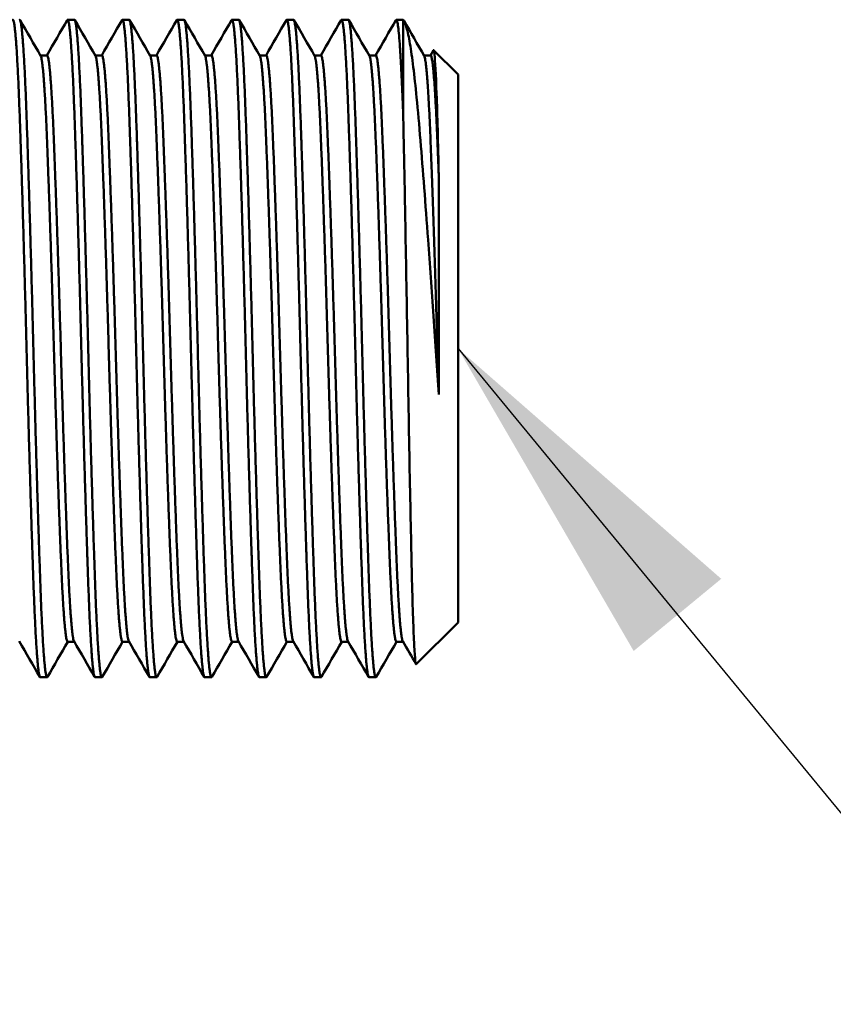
# Model space of a CAD drawing. Header units: inches. Extents: x 0 to 136, y 2 to 86.
# Tile 7 of 27: x 46.658 to 47.586, y 35.883 to 37.006. Entities that reach past the tile are written whole.
import ezdxf

# ---------------------------------------------------------------- set-up
doc = ezdxf.new("R2010")
doc.units = ezdxf.units.IN
doc.header["$LTSCALE"] = 4
doc.header["$MEASUREMENT"] = 0
doc.layers.add('Symbol (ANSI)', color=7, linetype='Continuous', lineweight=25)
doc.layers.add('Visible (ANSI)', color=7, linetype='Continuous', lineweight=50)
doc.styles.add('Note Text (ANSI)', font='tahoma.ttf')
doc.dimstyles.new('Default (ANSI)$7', dxfattribs={"dimscale": 4, "dimtxt": 0.12, "dimasz": 0.098425, "dimexe": 0.125, "dimexo": 0.0625, "dimgap": 0.031496, "dimtad": 0, "dimtih": 1, "dimtoh": 1, "dimrnd": 1e-08, "dimzin": 4, "dimdsep": 46, "dimtxsty": 'Note Text (ANSI)', "dimcen": 0.09, "dimdle": 0.393701, "dimclrd": 256, "dimclre": 256, "dimclrt": 256, "dimadec": 0, "dimazin": 1, "dimtfac": 1, "dimtofl": 0, "dimtmove": 0, "dimatfit": 3, "dimfxl": 1, "dimtolj": 1, "dimtzin": 4, "dimlwd": -1, "dimlwe": -1, "dimarcsym": 0})

msp = doc.modelspace()

# ---------------------------------------------------------------- linework, layer by layer
at = {"layer": 'Visible (ANSI)'}
for p, q in [((46.7123, 37.0064), (46.7201, 37.0064)), ((46.7748, 37.0064), (46.7826, 37.0064)), ((46.8373, 37.0064), (46.8451, 37.0064)), ((46.8998, 37.0064), (46.9076, 37.0064)), ((46.9623, 37.0064), (46.9701, 37.0064)), ((47.0248, 37.0064), (47.0326, 37.0064)), ((47.0873, 37.0064), (47.0951, 37.0064)), ((47.0951, 37.0064), (47.0951, 36.8966)), ((46.6888, 36.9658), (46.6813, 36.9658)), ((46.7513, 36.9658), (46.7438, 36.9658)), ((46.8138, 36.9658), (46.8063, 36.9658)), ((46.8763, 36.9658), (46.8688, 36.9658)), ((46.9388, 36.9658), (46.9313, 36.9658)), ((47.0013, 36.9658), (46.9938, 36.9658)), ((47.0638, 36.9658), (47.0563, 36.9658)), ((47.1263, 36.9658), (47.1188, 36.9658)), ((47.1261, 36.9658), (47.1295, 36.9716)), ((47.1576, 36.9439), (47.1298, 36.9717)), ((47.1576, 36.9439), (47.1576, 36.3189)), ((47.1357, 36.5788), (47.1357, 36.8277)), ((47.1576, 36.3189), (47.1099, 36.2713)), ((46.7198, 36.297), (46.7123, 36.297)), ((46.7823, 36.297), (46.7748, 36.297)), ((46.8448, 36.297), (46.8373, 36.297)), ((46.9073, 36.297), (46.8998, 36.297)), ((46.9698, 36.297), (46.9623, 36.297)), ((47.0323, 36.297), (47.0248, 36.297)), ((47.0948, 36.297), (47.0873, 36.297)), ((46.681, 36.2564), (46.6888, 36.2564)), ((46.7435, 36.2564), (46.7513, 36.2564)), ((46.806, 36.2564), (46.8138, 36.2564)), ((46.8685, 36.2564), (46.8763, 36.2564)), ((46.931, 36.2564), (46.9388, 36.2564)), ((46.9935, 36.2564), (47.0013, 36.2564)), ((47.056, 36.2564), (47.0638, 36.2564))]:
    msp.add_line(p, q, dxfattribs=at)
for points, weights, knots in [([(46.681, 36.2564), (46.6771, 36.2564), (46.6732, 36.3662), (46.6693, 36.4761), (46.6654, 36.6314), (46.6615, 36.7867), (46.6576, 36.8966), (46.6537, 37.0064), (46.6498, 37.0064), (46.6496, 37.0064), (46.6493, 37.006)], [1, 0.923879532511, 1, 0.923879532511, 1, 0.923879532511, 1, 0.923879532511, 1, 0.995614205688, 0.991733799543], [0.34, 0.34, 0.34, 0.345, 0.345, 0.35, 0.35, 0.355, 0.355, 0.36, 0.36, 0.36028808, 0.36028808, 0.36028808]), ([(46.6893, 36.2568), (46.689, 36.2564), (46.6888, 36.2564), (46.6849, 36.2564), (46.681, 36.3662), (46.6771, 36.4761), (46.6732, 36.6314), (46.6693, 36.7867), (46.6654, 36.8966), (46.6615, 37.0064), (46.6576, 37.0064)], [0.991733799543, 0.995614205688, 1, 0.923879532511, 1, 0.923879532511, 1, 0.923879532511, 1, 0.923879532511, 1], [0.29971192, 0.29971192, 0.29971192, 0.3, 0.3, 0.305, 0.305, 0.31, 0.31, 0.315, 0.315, 0.32, 0.32, 0.32]), ([(46.7435, 36.2564), (46.7396, 36.2564), (46.7357, 36.3662), (46.7318, 36.4761), (46.7279, 36.6314), (46.724, 36.7867), (46.7201, 36.8966), (46.7162, 37.0064), (46.7123, 37.0064), (46.7121, 37.0064), (46.7118, 37.006)], [1, 0.923879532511, 1, 0.923879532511, 1, 0.923879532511, 1, 0.923879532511, 1, 0.995614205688, 0.991733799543], [0.3, 0.3, 0.3, 0.305, 0.305, 0.31, 0.31, 0.315, 0.315, 0.32, 0.32, 0.32028808, 0.32028808, 0.32028808]), ([(46.7518, 36.2568), (46.7515, 36.2564), (46.7513, 36.2564), (46.7474, 36.2564), (46.7435, 36.3662), (46.7396, 36.4761), (46.7357, 36.6314), (46.7318, 36.7867), (46.7279, 36.8966), (46.724, 37.0064), (46.7201, 37.0064)], [0.991733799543, 0.995614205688, 1, 0.923879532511, 1, 0.923879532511, 1, 0.923879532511, 1, 0.923879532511, 1], [0.25971192, 0.25971192, 0.25971192, 0.26, 0.26, 0.265, 0.265, 0.27, 0.27, 0.275, 0.275, 0.28, 0.28, 0.28]), ([(46.806, 36.2564), (46.8021, 36.2564), (46.7982, 36.3662), (46.7943, 36.4761), (46.7904, 36.6314), (46.7865, 36.7867), (46.7826, 36.8966), (46.7787, 37.0064), (46.7748, 37.0064), (46.7746, 37.0064), (46.7743, 37.006)], [1, 0.923879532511, 1, 0.923879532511, 1, 0.923879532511, 1, 0.923879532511, 1, 0.995614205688, 0.991733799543], [0.26, 0.26, 0.26, 0.265, 0.265, 0.27, 0.27, 0.275, 0.275, 0.28, 0.28, 0.28028808, 0.28028808, 0.28028808]), ([(46.8143, 36.2568), (46.814, 36.2564), (46.8138, 36.2564), (46.8099, 36.2564), (46.806, 36.3662), (46.8021, 36.4761), (46.7982, 36.6314), (46.7943, 36.7867), (46.7904, 36.8966), (46.7865, 37.0064), (46.7826, 37.0064)], [0.991733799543, 0.995614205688, 1, 0.923879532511, 1, 0.923879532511, 1, 0.923879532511, 1, 0.923879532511, 1], [0.21971192, 0.21971192, 0.21971192, 0.22, 0.22, 0.225, 0.225, 0.23, 0.23, 0.235, 0.235, 0.24, 0.24, 0.24]), ([(46.8685, 36.2564), (46.8646, 36.2564), (46.8607, 36.3662), (46.8568, 36.4761), (46.8529, 36.6314), (46.849, 36.7867), (46.8451, 36.8966), (46.8412, 37.0064), (46.8373, 37.0064), (46.8371, 37.0064), (46.8368, 37.006)], [1, 0.923879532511, 1, 0.923879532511, 1, 0.923879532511, 1, 0.923879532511, 1, 0.995614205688, 0.991733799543], [0.22, 0.22, 0.22, 0.225, 0.225, 0.23, 0.23, 0.235, 0.235, 0.24, 0.24, 0.24028808, 0.24028808, 0.24028808]), ([(46.8768, 36.2568), (46.8765, 36.2564), (46.8763, 36.2564), (46.8724, 36.2564), (46.8685, 36.3662), (46.8646, 36.4761), (46.8607, 36.6314), (46.8568, 36.7867), (46.8529, 36.8966), (46.849, 37.0064), (46.8451, 37.0064)], [0.991733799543, 0.995614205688, 1, 0.923879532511, 1, 0.923879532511, 1, 0.923879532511, 1, 0.923879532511, 1], [0.17971192, 0.17971192, 0.17971192, 0.18, 0.18, 0.185, 0.185, 0.19, 0.19, 0.195, 0.195, 0.2, 0.2, 0.2]), ([(46.931, 36.2564), (46.9271, 36.2564), (46.9232, 36.3662), (46.9193, 36.4761), (46.9154, 36.6314), (46.9115, 36.7867), (46.9076, 36.8966), (46.9037, 37.0064), (46.8998, 37.0064), (46.8996, 37.0064), (46.8993, 37.006)], [1, 0.923879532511, 1, 0.923879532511, 1, 0.923879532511, 1, 0.923879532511, 1, 0.995614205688, 0.991733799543], [0.18, 0.18, 0.18, 0.185, 0.185, 0.19, 0.19, 0.195, 0.195, 0.2, 0.2, 0.20028808, 0.20028808, 0.20028808]), ([(46.9393, 36.2568), (46.939, 36.2564), (46.9388, 36.2564), (46.9349, 36.2564), (46.931, 36.3662), (46.9271, 36.4761), (46.9232, 36.6314), (46.9193, 36.7867), (46.9154, 36.8966), (46.9115, 37.0064), (46.9076, 37.0064)], [0.991733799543, 0.995614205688, 1, 0.923879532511, 1, 0.923879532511, 1, 0.923879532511, 1, 0.923879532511, 1], [0.13971192, 0.13971192, 0.13971192, 0.14, 0.14, 0.145, 0.145, 0.15, 0.15, 0.155, 0.155, 0.16, 0.16, 0.16]), ([(46.9935, 36.2564), (46.9896, 36.2564), (46.9857, 36.3662), (46.9818, 36.4761), (46.9779, 36.6314), (46.974, 36.7867), (46.9701, 36.8966), (46.9662, 37.0064), (46.9623, 37.0064), (46.9621, 37.0064), (46.9618, 37.006)], [1, 0.923879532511, 1, 0.923879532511, 1, 0.923879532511, 1, 0.923879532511, 1, 0.995614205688, 0.991733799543], [0.14, 0.14, 0.14, 0.145, 0.145, 0.15, 0.15, 0.155, 0.155, 0.16, 0.16, 0.16028808, 0.16028808, 0.16028808]), ([(47.0018, 36.2568), (47.0015, 36.2564), (47.0013, 36.2564), (46.9974, 36.2564), (46.9935, 36.3662), (46.9896, 36.4761), (46.9857, 36.6314), (46.9818, 36.7867), (46.9779, 36.8966), (46.974, 37.0064), (46.9701, 37.0064)], [0.991733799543, 0.995614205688, 1, 0.923879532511, 1, 0.923879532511, 1, 0.923879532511, 1, 0.923879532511, 1], [0.09971192, 0.09971192, 0.09971192, 0.1, 0.1, 0.105, 0.105, 0.11, 0.11, 0.115, 0.115, 0.12, 0.12, 0.12]), ([(47.056, 36.2564), (47.0521, 36.2564), (47.0482, 36.3662), (47.0443, 36.4761), (47.0404, 36.6314), (47.0365, 36.7867), (47.0326, 36.8966), (47.0287, 37.0064), (47.0248, 37.0064), (47.0246, 37.0064), (47.0243, 37.006)], [1, 0.923879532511, 1, 0.923879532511, 1, 0.923879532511, 1, 0.923879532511, 1, 0.995614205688, 0.991733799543], [0.1, 0.1, 0.1, 0.105, 0.105, 0.11, 0.11, 0.115, 0.115, 0.12, 0.12, 0.12028808, 0.12028808, 0.12028808]), ([(47.0643, 36.2568), (47.064, 36.2564), (47.0638, 36.2564), (47.0599, 36.2564), (47.056, 36.3662), (47.0521, 36.4761), (47.0482, 36.6314), (47.0443, 36.7867), (47.0404, 36.8966), (47.0365, 37.0064), (47.0326, 37.0064)], [0.991733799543, 0.995614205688, 1, 0.923879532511, 1, 0.923879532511, 1, 0.923879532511, 1, 0.923879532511, 1], [0.05971192, 0.05971192, 0.05971192, 0.06, 0.06, 0.065, 0.065, 0.07, 0.07, 0.075, 0.075, 0.08, 0.08, 0.08]), ([(47.0951, 36.8966), (47.0912, 37.0064), (47.0873, 37.0064), (47.0871, 37.0064), (47.0868, 37.006)], [1, 0.923879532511, 1, 0.995614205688, 0.991733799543], [0.075, 0.075, 0.075, 0.08, 0.08, 0.080288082, 0.080288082, 0.080288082]), ([(46.7123, 36.297), (46.7084, 36.297), (46.7045, 36.3949), (46.7005, 36.4929), (46.6966, 36.6314), (46.6927, 36.7699), (46.6888, 36.8679), (46.6852, 36.959), (46.6815, 36.9654)], [1, 0.923879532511, 1, 0.923879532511, 1, 0.923879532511, 1, 0.928804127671, 0.990788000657], [0.3, 0.3, 0.3, 0.305, 0.305, 0.31, 0.31, 0.315, 0.315, 0.31967653, 0.31967653, 0.31967653]), ([(46.7196, 36.2974), (46.7159, 36.3038), (46.7123, 36.3949), (46.7084, 36.4929), (46.7045, 36.6314), (46.7005, 36.7699), (46.6966, 36.8679), (46.6927, 36.9658), (46.6888, 36.9658)], [0.990788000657, 0.928804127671, 1, 0.923879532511, 1, 0.923879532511, 1, 0.923879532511, 1], [0.30032347, 0.30032347, 0.30032347, 0.305, 0.305, 0.31, 0.31, 0.315, 0.315, 0.32, 0.32, 0.32]), ([(46.7748, 36.297), (46.7709, 36.297), (46.767, 36.3949), (46.763, 36.4929), (46.7591, 36.6314), (46.7552, 36.7699), (46.7513, 36.8679), (46.7477, 36.959), (46.744, 36.9654)], [1, 0.923879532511, 1, 0.923879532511, 1, 0.923879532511, 1, 0.928804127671, 0.990788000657], [0.26, 0.26, 0.26, 0.265, 0.265, 0.27, 0.27, 0.275, 0.275, 0.27967653, 0.27967653, 0.27967653]), ([(46.7821, 36.2974), (46.7784, 36.3038), (46.7748, 36.3949), (46.7709, 36.4929), (46.767, 36.6314), (46.763, 36.7699), (46.7591, 36.8679), (46.7552, 36.9658), (46.7513, 36.9658)], [0.990788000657, 0.928804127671, 1, 0.923879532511, 1, 0.923879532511, 1, 0.923879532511, 1], [0.26032347, 0.26032347, 0.26032347, 0.265, 0.265, 0.27, 0.27, 0.275, 0.275, 0.28, 0.28, 0.28]), ([(46.8373, 36.297), (46.8334, 36.297), (46.8295, 36.3949), (46.8255, 36.4929), (46.8216, 36.6314), (46.8177, 36.7699), (46.8138, 36.8679), (46.8102, 36.959), (46.8065, 36.9654)], [1, 0.923879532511, 1, 0.923879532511, 1, 0.923879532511, 1, 0.928804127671, 0.990788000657], [0.22, 0.22, 0.22, 0.225, 0.225, 0.23, 0.23, 0.235, 0.235, 0.23967653, 0.23967653, 0.23967653]), ([(46.8446, 36.2974), (46.8409, 36.3038), (46.8373, 36.3949), (46.8334, 36.4929), (46.8295, 36.6314), (46.8255, 36.7699), (46.8216, 36.8679), (46.8177, 36.9658), (46.8138, 36.9658)], [0.990788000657, 0.928804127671, 1, 0.923879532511, 1, 0.923879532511, 1, 0.923879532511, 1], [0.22032347, 0.22032347, 0.22032347, 0.225, 0.225, 0.23, 0.23, 0.235, 0.235, 0.24, 0.24, 0.24]), ([(46.8998, 36.297), (46.8959, 36.297), (46.892, 36.3949), (46.888, 36.4929), (46.8841, 36.6314), (46.8802, 36.7699), (46.8763, 36.8679), (46.8727, 36.959), (46.869, 36.9654)], [1, 0.923879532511, 1, 0.923879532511, 1, 0.923879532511, 1, 0.928804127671, 0.990788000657], [0.18, 0.18, 0.18, 0.185, 0.185, 0.19, 0.19, 0.195, 0.195, 0.19967653, 0.19967653, 0.19967653]), ([(46.9071, 36.2974), (46.9034, 36.3038), (46.8998, 36.3949), (46.8959, 36.4929), (46.892, 36.6314), (46.888, 36.7699), (46.8841, 36.8679), (46.8802, 36.9658), (46.8763, 36.9658)], [0.990788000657, 0.928804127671, 1, 0.923879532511, 1, 0.923879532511, 1, 0.923879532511, 1], [0.18032347, 0.18032347, 0.18032347, 0.185, 0.185, 0.19, 0.19, 0.195, 0.195, 0.2, 0.2, 0.2]), ([(46.9623, 36.297), (46.9584, 36.297), (46.9545, 36.3949), (46.9505, 36.4929), (46.9466, 36.6314), (46.9427, 36.7699), (46.9388, 36.8679), (46.9352, 36.959), (46.9315, 36.9654)], [1, 0.923879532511, 1, 0.923879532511, 1, 0.923879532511, 1, 0.928804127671, 0.990788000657], [0.14, 0.14, 0.14, 0.145, 0.145, 0.15, 0.15, 0.155, 0.155, 0.15967653, 0.15967653, 0.15967653]), ([(46.9696, 36.2974), (46.9659, 36.3038), (46.9623, 36.3949), (46.9584, 36.4929), (46.9545, 36.6314), (46.9505, 36.7699), (46.9466, 36.8679), (46.9427, 36.9658), (46.9388, 36.9658)], [0.990788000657, 0.928804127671, 1, 0.923879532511, 1, 0.923879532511, 1, 0.923879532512, 1], [0.14032347, 0.14032347, 0.14032347, 0.145, 0.145, 0.15, 0.15, 0.155, 0.155, 0.16, 0.16, 0.16]), ([(47.0248, 36.297), (47.0209, 36.297), (47.017, 36.3949), (47.013, 36.4929), (47.0091, 36.6314), (47.0052, 36.7699), (47.0013, 36.8679), (46.9977, 36.959), (46.994, 36.9654)], [1, 0.923879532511, 1, 0.923879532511, 1, 0.923879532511, 1, 0.928804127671, 0.990788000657], [0.1, 0.1, 0.1, 0.105, 0.105, 0.11, 0.11, 0.115, 0.115, 0.11967653, 0.11967653, 0.11967653]), ([(47.0321, 36.2974), (47.0284, 36.3038), (47.0248, 36.3949), (47.0209, 36.4929), (47.017, 36.6314), (47.013, 36.7699), (47.0091, 36.8679), (47.0052, 36.9658), (47.0013, 36.9658)], [0.990788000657, 0.928804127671, 1, 0.923879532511, 1, 0.923879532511, 1, 0.923879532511, 1], [0.10032347, 0.10032347, 0.10032347, 0.105, 0.105, 0.11, 0.11, 0.115, 0.115, 0.12, 0.12, 0.12]), ([(47.0873, 36.297), (47.0834, 36.297), (47.0795, 36.3949), (47.0755, 36.4929), (47.0716, 36.6314), (47.0677, 36.7699), (47.0638, 36.8679), (47.0602, 36.959), (47.0565, 36.9654)], [1, 0.923879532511, 1, 0.923879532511, 1, 0.923879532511, 1, 0.928804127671, 0.990788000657], [0.06, 0.06, 0.06, 0.065, 0.065, 0.07, 0.07, 0.075, 0.075, 0.07967653, 0.07967653, 0.07967653]), ([(47.0946, 36.2974), (47.0909, 36.3038), (47.0873, 36.3949), (47.0834, 36.4929), (47.0795, 36.6314), (47.0755, 36.7699), (47.0716, 36.8679), (47.0677, 36.9658), (47.0638, 36.9658)], [0.990788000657, 0.928804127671, 1, 0.923879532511, 1, 0.923879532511, 1, 0.923879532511, 1], [0.06032347, 0.06032347, 0.06032347, 0.065, 0.065, 0.07, 0.07, 0.075, 0.075, 0.08, 0.08, 0.08]), ([(47.1357, 36.5788), (47.1349, 36.6049), (47.1341, 36.6314), (47.1302, 36.7699), (47.1263, 36.8679), (47.1227, 36.959), (47.119, 36.9654)], [0.975309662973, 0.984497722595, 1, 0.923879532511, 1, 0.928804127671, 0.990788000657], [0.02898173, 0.02898173, 0.02898173, 0.03, 0.03, 0.035, 0.035, 0.03967653, 0.03967653, 0.03967653]), ([(47.1357, 36.8277), (47.1349, 36.8491), (47.1341, 36.8679), (47.1302, 36.9658), (47.1263, 36.9658)], [0.975309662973, 0.984497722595, 1, 0.923879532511, 1], [0.033981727, 0.033981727, 0.033981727, 0.035, 0.035, 0.04, 0.04, 0.04])]:
    msp.add_rational_spline(points, weights, degree=2, knots=knots, dxfattribs=at)
for points, knots in [([(47.1357, 36.5788), (47.1336, 36.6079), (47.1317, 36.6375), (47.1276, 36.6979), (47.1255, 36.7272), (47.1205, 36.7964), (47.1175, 36.8348), (47.1133, 36.8864), (47.1119, 36.9029), (47.1079, 36.9433), (47.1053, 36.964), (47.1015, 36.9867), (47.1002, 36.9928), (47.0972, 37.0035), (47.0959, 37.0056), (47.0951, 37.0064)], [-0.8317328, -0.8317328, -0.8317328, -0.8317328, -0.710598, -0.710598, -0.5951964, -0.5951964, -0.4274163, -0.4274163, -0.3386691, -0.3386691, -0.1845043, -0.1845043, -0.1061235, -0.1061235, 0, 0, 0, 0]), ([(47.1294, 36.9716), (47.1299, 36.9723), (47.1303, 36.9708), (47.1315, 36.9596), (47.1323, 36.9444), (47.1336, 36.91), (47.134, 36.8961), (47.1348, 36.8645), (47.1352, 36.8469), (47.1357, 36.8277)], [-0.8537094, -0.8537094, -0.8537094, -0.8537094, -0.6796257, -0.6796257, -0.3524748, -0.3524748, -0.1780903, -0.1780903, 0, 0, 0, 0]), ([(47.0951, 36.8966), (47.0955, 36.8759), (47.096, 36.8533), (47.097, 36.8053), (47.0974, 36.7803), (47.0987, 36.7099), (47.0995, 36.6632), (47.1011, 36.568), (47.1019, 36.5202), (47.1036, 36.4324), (47.1044, 36.3961), (47.1059, 36.3346), (47.1068, 36.3092), (47.1085, 36.2762), (47.1093, 36.2706), (47.1099, 36.2713)], [-5.297223, -5.297223, -5.297223, -5.297223, -5.14644, -5.14644, -5.001588, -5.001588, -4.754793, -4.754793, -4.495216, -4.495216, -4.235881, -4.235881, -3.938526, -3.938526, -3.639237, -3.639237, -3.639237, -3.639237])]:
    msp.add_open_spline(points, degree=3, knots=knots, dxfattribs=at)
for points in [[(46.658, 37.006), (46.6658, 36.9925), (46.6737, 36.9789), (46.6815, 36.9654)], [(46.6886, 36.9658), (46.6963, 36.9792), (46.7041, 36.9926), (46.7118, 37.006)], [(46.7205, 37.006), (46.7283, 36.9925), (46.7362, 36.9789), (46.744, 36.9654)], [(46.7511, 36.9658), (46.7588, 36.9792), (46.7666, 36.9926), (46.7743, 37.006)], [(46.783, 37.006), (46.7908, 36.9925), (46.7987, 36.9789), (46.8065, 36.9654)], [(46.8136, 36.9658), (46.8213, 36.9792), (46.8291, 36.9926), (46.8368, 37.006)], [(46.8455, 37.006), (46.8533, 36.9925), (46.8612, 36.9789), (46.869, 36.9654)], [(46.8761, 36.9658), (46.8838, 36.9792), (46.8916, 36.9926), (46.8993, 37.006)], [(46.908, 37.006), (46.9158, 36.9925), (46.9237, 36.9789), (46.9315, 36.9654)], [(46.9386, 36.9658), (46.9463, 36.9792), (46.9541, 36.9926), (46.9618, 37.006)], [(46.9705, 37.006), (46.9783, 36.9925), (46.9862, 36.9789), (46.994, 36.9654)], [(47.0011, 36.9658), (47.0088, 36.9792), (47.0166, 36.9926), (47.0243, 37.006)], [(47.033, 37.006), (47.0408, 36.9925), (47.0487, 36.9789), (47.0565, 36.9654)], [(47.0636, 36.9658), (47.0713, 36.9792), (47.0791, 36.9926), (47.0868, 37.006)], [(47.0961, 37.005), (47.1037, 36.9918), (47.1114, 36.9786), (47.119, 36.9654)], [(46.6806, 36.2568), (46.6728, 36.2703), (46.6649, 36.2839), (46.6571, 36.2974)], [(46.7125, 36.297), (46.7048, 36.2836), (46.697, 36.2702), (46.6893, 36.2568)], [(46.7431, 36.2568), (46.7353, 36.2703), (46.7274, 36.2839), (46.7196, 36.2974)], [(46.775, 36.297), (46.7673, 36.2836), (46.7595, 36.2702), (46.7518, 36.2568)], [(46.8056, 36.2568), (46.7978, 36.2703), (46.7899, 36.2839), (46.7821, 36.2974)], [(46.8375, 36.297), (46.8298, 36.2836), (46.822, 36.2702), (46.8143, 36.2568)], [(46.8681, 36.2568), (46.8603, 36.2703), (46.8524, 36.2839), (46.8446, 36.2974)], [(46.9, 36.297), (46.8923, 36.2836), (46.8845, 36.2702), (46.8768, 36.2568)], [(46.9306, 36.2568), (46.9228, 36.2703), (46.9149, 36.2839), (46.9071, 36.2974)], [(46.9625, 36.297), (46.9548, 36.2836), (46.947, 36.2702), (46.9393, 36.2568)], [(46.9931, 36.2568), (46.9853, 36.2703), (46.9774, 36.2839), (46.9696, 36.2974)], [(47.025, 36.297), (47.0173, 36.2836), (47.0095, 36.2702), (47.0018, 36.2568)], [(47.0556, 36.2568), (47.0478, 36.2703), (47.0399, 36.2839), (47.0321, 36.2974)], [(47.0875, 36.297), (47.0798, 36.2836), (47.072, 36.2702), (47.0643, 36.2568)], [(47.1097, 36.2714), (47.1046, 36.28), (47.0996, 36.2887), (47.0946, 36.2974)]]:
    msp.add_open_spline(points, degree=3, dxfattribs=at)

# ---------------------------------------------------------------- leaders
at = {"layer": 'Symbol (ANSI)', "annotation_type": 0, "has_hookline": 1, "hookline_direction": 0, "text_width": 6.1594}
msp.add_leader([(47.1576, 36.6314), (49.6465, 33.6103), (50.0402, 33.6103)], dimstyle='Default (ANSI)$7', override={"dimtad": 0}, dxfattribs=at)

doc.saveas('drawing.dxf')
